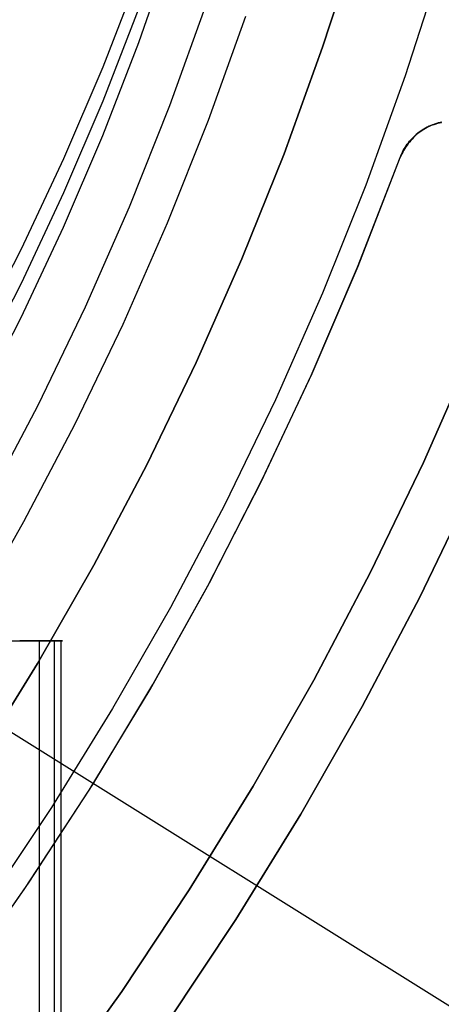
# Model space of a CAD drawing. Header units: millimetres. Extents: x 6038 to 7358, y -8545 to -7225.
# Tile 217 of 256: x 6749 to 6757, y -7921 to -7903. Entities that reach past the tile are written whole.
import ezdxf

# ---------------------------------------------------------------- set-up
doc = ezdxf.new("R2010")
doc.units = ezdxf.units.MM
doc.layers.add('color', color=7, linetype='Continuous')
doc.layers.add('luz', color=7, linetype='Continuous')

msp = doc.modelspace()

# ---------------------------------------------------------------- linework, layer by layer
at = {"color": 7, "true_color": 0xffffff}
for p, q in [((6751.299, -7903.828, 67.617), (6751.891, -7902.123, 67.224)), ((6751.299, -7903.828, 67.617), (6751.891, -7902.123, 67.224)), ((6751.299, -7902.591, 72.976), (6750.646, -7904.275, 73.365)), ((6751.299, -7902.591, 72.976), (6750.646, -7904.275, 73.365)), ((6751.857, -7904.972, 212.03), (6752.526, -7903.112, 212.03)), ((6751.299, -7903.209, 70.297), (6750.646, -7904.894, 70.686)), ((6752.56, -7905.238, 211.366), (6753.237, -7903.354, 211.366)), ((6750.646, -7905.512, 68.006), (6751.299, -7903.828, 67.617)), ((6750.646, -7905.512, 68.006), (6751.299, -7903.828, 67.617)), ((6750.646, -7904.275, 73.365), (6749.935, -7905.937, 73.749)), ((6750.646, -7904.275, 73.365), (6749.935, -7905.937, 73.749)), ((6750.646, -7904.894, 70.686), (6749.935, -7906.555, 71.069)), ((6751.125, -7906.808, 212.03), (6751.857, -7904.972, 212.03)), ((6751.817, -7907.098, 211.366), (6752.56, -7905.238, 211.366)), ((6749.935, -7907.174, 68.39), (6750.646, -7905.512, 68.006)), ((6749.935, -7907.174, 68.39), (6750.646, -7905.512, 68.006)), ((6749.935, -7905.937, 73.749), (6749.166, -7907.573, 74.127)), ((6749.935, -7905.937, 73.749), (6749.166, -7907.573, 74.127)), ((6749.935, -7906.555, 71.069), (6749.166, -7908.192, 71.447)), ((6750.329, -7908.617, 212.03), (6751.125, -7906.808, 212.03)), ((6749.166, -7908.811, 68.768), (6749.935, -7907.174, 68.39)), ((6749.166, -7908.811, 68.768), (6749.935, -7907.174, 68.39)), ((6751.011, -7908.932, 211.366), (6751.817, -7907.098, 211.366)), ((6749.166, -7907.573, 74.127), (6748.339, -7909.183, 74.498)), ((6749.166, -7907.573, 74.127), (6748.339, -7909.183, 74.498)), ((6749.166, -7908.192, 71.447), (6748.339, -7909.802, 71.819)), ((6749.471, -7910.398, 212.03), (6750.329, -7908.617, 212.03)), ((6748.339, -7910.421, 69.139), (6749.166, -7908.811, 68.768)), ((6748.339, -7910.421, 69.139), (6749.166, -7908.811, 68.768)), ((6750.142, -7910.736, 211.366), (6751.011, -7908.932, 211.366)), ((6756.449, -7911.436, 231.716), (6757.338, -7909.413, 231.716)), ((6757.338, -7909.413, 259.6), (6756.449, -7911.436, 259.6)), ((6756.449, -7911.436, 231.716), (6757.338, -7909.413, 231.716)), ((6756.449, -7911.436, 245.658), (6757.338, -7909.413, 245.658)), ((6757.338, -7909.413, 259.6), (6756.449, -7911.436, 259.6)), ((6748.553, -7912.149, 212.03), (6749.471, -7910.398, 212.03)), ((6749.212, -7912.509, 211.366), (6750.142, -7910.736, 211.366)), ((6755.49, -7913.426, 231.716), (6756.449, -7911.436, 231.716)), ((6756.449, -7911.436, 259.6), (6755.49, -7913.426, 259.6)), ((6755.49, -7913.426, 231.716), (6756.449, -7911.436, 231.716)), ((6755.49, -7913.426, 245.658), (6756.449, -7911.436, 245.658)), ((6756.449, -7911.436, 259.6), (6755.49, -7913.426, 259.6)), ((6757.357, -7911.854, 259.6), (6756.384, -7913.876, 259.6)), ((6756.384, -7913.876, 231.716), (6757.357, -7911.854, 231.716)), ((6756.384, -7913.876, 245.658), (6757.357, -7911.854, 245.658)), ((6756.384, -7913.876, 231.716), (6757.357, -7911.854, 231.716)), ((6757.357, -7911.854, 259.6), (6756.384, -7913.876, 259.6)), ((6748.22, -7914.249, 211.366), (6749.212, -7912.509, 211.366)), ((6754.464, -7915.383, 231.716), (6755.49, -7913.426, 231.716)), ((6755.49, -7913.426, 259.6), (6754.464, -7915.383, 259.6)), ((6754.464, -7915.383, 231.716), (6755.49, -7913.426, 231.716)), ((6754.464, -7915.383, 245.658), (6755.49, -7913.426, 245.658)), ((6755.49, -7913.426, 259.6), (6754.464, -7915.383, 259.6)), ((6756.384, -7913.876, 259.6), (6755.341, -7915.862, 259.6)), ((6755.341, -7915.862, 231.716), (6756.384, -7913.876, 231.716)), ((6755.341, -7915.862, 245.658), (6756.384, -7913.876, 245.658)), ((6755.341, -7915.862, 231.716), (6756.384, -7913.876, 231.716)), ((6756.384, -7913.876, 259.6), (6755.341, -7915.862, 259.6)), ((6742.178, -7914.667, 55.023), (6749.685, -7914.667, 55.023)), ((6749.101, -7914.667, 52.495), (6749.889, -7914.667, 55.905)), ((6749.101, -7914.667, 52.495), (6749.889, -7914.667, 55.905)), ((6749.172, -7914.667, 57.097), (6749.139, -7914.667, 57.105)), ((6749.172, -7914.667, 57.097), (6749.139, -7914.667, 57.105)), ((6749.205, -7914.667, 57.087), (6749.172, -7914.667, 57.097)), ((6749.205, -7914.667, 57.087), (6749.172, -7914.667, 57.097)), ((6749.238, -7914.667, 57.077), (6749.205, -7914.667, 57.087)), ((6749.238, -7914.667, 57.077), (6749.205, -7914.667, 57.087)), ((6749.27, -7914.667, 57.065), (6749.238, -7914.667, 57.077)), ((6749.27, -7914.667, 57.065), (6749.238, -7914.667, 57.077)), ((6749.302, -7914.667, 57.052), (6749.27, -7914.667, 57.065)), ((6749.302, -7914.667, 57.052), (6749.27, -7914.667, 57.065)), ((6749.333, -7914.667, 57.039), (6749.302, -7914.667, 57.052)), ((6749.333, -7914.667, 57.039), (6749.302, -7914.667, 57.052)), ((6749.364, -7914.667, 57.024), (6749.333, -7914.667, 57.039)), ((6749.364, -7914.667, 57.024), (6749.333, -7914.667, 57.039)), ((6749.394, -7914.667, 57.008), (6749.364, -7914.667, 57.024)), ((6749.394, -7914.667, 57.008), (6749.364, -7914.667, 57.024)), ((6749.423, -7914.667, 56.991), (6749.394, -7914.667, 57.008)), ((6749.423, -7914.667, 56.991), (6749.394, -7914.667, 57.008)), ((6749.453, -7914.667, 56.973), (6749.423, -7914.667, 56.991)), ((6749.453, -7914.667, 56.973), (6749.423, -7914.667, 56.991)), ((6749.481, -7914.667, 56.954), (6749.453, -7914.667, 56.973)), ((6749.481, -7914.667, 56.954), (6749.453, -7914.667, 56.973)), ((6749.509, -7914.667, 56.934), (6749.481, -7914.667, 56.954)), ((6749.509, -7914.667, 56.934), (6749.481, -7914.667, 56.954)), ((6749.495, -8544.667, 54.2), (6749.495, -7914.667, 54.2)), ((6749.536, -7914.667, 56.914), (6749.509, -7914.667, 56.934)), ((6749.536, -7914.667, 56.914), (6749.509, -7914.667, 56.934)), ((6749.562, -7914.667, 56.892), (6749.536, -7914.667, 56.914)), ((6749.562, -7914.667, 56.892), (6749.536, -7914.667, 56.914)), ((6749.588, -7914.667, 56.869), (6749.562, -7914.667, 56.892)), ((6749.588, -7914.667, 56.869), (6749.562, -7914.667, 56.892)), ((6749.613, -7914.667, 56.846), (6749.588, -7914.667, 56.869)), ((6749.613, -7914.667, 56.846), (6749.588, -7914.667, 56.869)), ((6749.637, -7914.667, 56.822), (6749.613, -7914.667, 56.846)), ((6749.637, -7914.667, 56.822), (6749.613, -7914.667, 56.846)), ((6749.66, -7914.667, 56.797), (6749.637, -7914.667, 56.822)), ((6749.66, -7914.667, 56.797), (6749.637, -7914.667, 56.822)), ((6749.682, -7914.667, 56.771), (6749.66, -7914.667, 56.797)), ((6749.682, -7914.667, 56.771), (6749.66, -7914.667, 56.797)), ((6749.704, -7914.667, 56.744), (6749.682, -7914.667, 56.771)), ((6749.704, -7914.667, 56.744), (6749.682, -7914.667, 56.771)), ((6749.724, -7914.667, 56.717), (6749.704, -7914.667, 56.744)), ((6749.724, -7914.667, 56.717), (6749.704, -7914.667, 56.744)), ((6749.744, -7914.667, 56.689), (6749.724, -7914.667, 56.717)), ((6749.744, -7914.667, 56.689), (6749.724, -7914.667, 56.717)), ((6749.762, -7914.667, 56.66), (6749.744, -7914.667, 56.689)), ((6749.762, -7914.667, 56.66), (6749.744, -7914.667, 56.689)), ((6749.78, -7914.667, 56.631), (6749.762, -7914.667, 56.66)), ((6749.762, -7914.667, 56.66), (6749.762, -8544.667, 56.66)), ((6749.78, -7914.667, 56.631), (6749.762, -7914.667, 56.66)), ((6749.797, -7914.667, 56.601), (6749.78, -7914.667, 56.631)), ((6749.797, -7914.667, 56.601), (6749.78, -7914.667, 56.631)), ((6749.812, -7914.667, 56.571), (6749.797, -7914.667, 56.601)), ((6749.812, -7914.667, 56.571), (6749.797, -7914.667, 56.601)), ((6749.827, -7914.667, 56.54), (6749.812, -7914.667, 56.571)), ((6749.827, -7914.667, 56.54), (6749.812, -7914.667, 56.571)), ((6749.84, -7914.667, 56.509), (6749.827, -7914.667, 56.54)), ((6749.84, -7914.667, 56.509), (6749.827, -7914.667, 56.54)), ((6749.852, -7914.667, 56.477), (6749.84, -7914.667, 56.509)), ((6749.852, -7914.667, 56.477), (6749.84, -7914.667, 56.509)), ((6749.864, -7914.667, 56.444), (6749.852, -7914.667, 56.477)), ((6749.864, -7914.667, 56.444), (6749.852, -7914.667, 56.477)), ((6749.874, -7914.667, 56.412), (6749.864, -7914.667, 56.444)), ((6749.874, -7914.667, 56.412), (6749.864, -7914.667, 56.444)), ((6749.883, -7914.667, 56.379), (6749.874, -7914.667, 56.412)), ((6749.883, -7914.667, 56.379), (6749.874, -7914.667, 56.412)), ((6749.891, -7914.667, 56.346), (6749.883, -7914.667, 56.379)), ((6749.891, -7914.667, 56.346), (6749.883, -7914.667, 56.379)), ((6749.889, -8544.667, 55.905), (6749.889, -7914.667, 55.905)), ((6749.889, -7914.667, 55.905), (6749.896, -7914.667, 55.939)), ((6749.889, -8544.667, 55.905), (6749.889, -7914.667, 55.905)), ((6749.889, -7914.667, 55.905), (6749.896, -7914.667, 55.939)), ((6749.898, -7914.667, 56.312), (6749.891, -7914.667, 56.346)), ((6749.898, -7914.667, 56.312), (6749.891, -7914.667, 56.346)), ((6749.896, -7914.667, 55.939), (6749.902, -7914.667, 55.972)), ((6749.896, -7914.667, 55.939), (6749.902, -7914.667, 55.972)), ((6749.903, -7914.667, 56.279), (6749.898, -7914.667, 56.312)), ((6749.903, -7914.667, 56.279), (6749.898, -7914.667, 56.312)), ((6749.902, -7914.667, 55.972), (6749.907, -7914.667, 56.006)), ((6749.902, -7914.667, 55.972), (6749.907, -7914.667, 56.006)), ((6749.908, -7914.667, 56.245), (6749.903, -7914.667, 56.279)), ((6749.908, -7914.667, 56.245), (6749.903, -7914.667, 56.279)), ((6749.907, -7914.667, 56.006), (6749.91, -7914.667, 56.04)), ((6749.907, -7914.667, 56.006), (6749.91, -7914.667, 56.04)), ((6749.911, -7914.667, 56.211), (6749.908, -7914.667, 56.245)), ((6749.911, -7914.667, 56.211), (6749.908, -7914.667, 56.245)), ((6749.91, -7914.667, 56.04), (6749.913, -7914.667, 56.074)), ((6749.91, -7914.667, 56.04), (6749.913, -7914.667, 56.074)), ((6749.913, -7914.667, 56.177), (6749.911, -7914.667, 56.211)), ((6749.913, -7914.667, 56.177), (6749.911, -7914.667, 56.211)), ((6749.913, -7914.667, 56.074), (6749.914, -7914.667, 56.108)), ((6749.914, -7914.667, 56.143), (6749.913, -7914.667, 56.177)), ((6749.913, -7914.667, 56.074), (6749.914, -7914.667, 56.108)), ((6749.914, -7914.667, 56.143), (6749.913, -7914.667, 56.177)), ((6749.914, -7914.667, 56.108), (6749.914, -7914.667, 56.143)), ((6749.914, -7914.667, 56.108), (6749.914, -7914.667, 56.143)), ((6753.37, -7917.302, 231.716), (6754.464, -7915.383, 231.716)), ((6754.464, -7915.383, 259.6), (6753.37, -7917.302, 259.6)), ((6753.37, -7917.302, 231.716), (6754.464, -7915.383, 231.716)), ((6753.37, -7917.302, 245.658), (6754.464, -7915.383, 245.658)), ((6754.464, -7915.383, 259.6), (6753.37, -7917.302, 259.6)), ((6755.341, -7915.862, 259.6), (6754.23, -7917.812, 259.6)), ((6754.23, -7917.812, 231.716), (6755.341, -7915.862, 231.716)), ((6754.23, -7917.812, 245.658), (6755.341, -7915.862, 245.658)), ((6754.23, -7917.812, 231.716), (6755.341, -7915.862, 231.716)), ((6755.341, -7915.862, 259.6), (6754.23, -7917.812, 259.6)), ((6752.211, -7919.183, 231.716), (6753.37, -7917.302, 231.716)), ((6753.37, -7917.302, 259.6), (6752.211, -7919.183, 259.6)), ((6752.211, -7919.183, 231.716), (6753.37, -7917.302, 231.716)), ((6752.211, -7919.183, 245.658), (6753.37, -7917.302, 245.658)), ((6753.37, -7917.302, 259.6), (6752.211, -7919.183, 259.6)), ((6754.23, -7917.812, 259.6), (6753.053, -7919.722, 259.6)), ((6753.053, -7919.722, 231.716), (6754.23, -7917.812, 231.716)), ((6753.053, -7919.722, 245.658), (6754.23, -7917.812, 245.658)), ((6753.053, -7919.722, 231.716), (6754.23, -7917.812, 231.716)), ((6754.23, -7917.812, 259.6), (6753.053, -7919.722, 259.6)), ((6750.987, -7921.023, 231.716), (6752.211, -7919.183, 231.716)), ((6752.211, -7919.183, 259.6), (6750.987, -7921.023, 259.6)), ((6750.987, -7921.023, 231.716), (6752.211, -7919.183, 231.716)), ((6750.987, -7921.023, 245.658), (6752.211, -7919.183, 245.658)), ((6752.211, -7919.183, 259.6), (6750.987, -7921.023, 259.6)), ((6753.053, -7919.722, 259.6), (6751.81, -7921.591, 259.6)), ((6751.81, -7921.591, 231.716), (6753.053, -7919.722, 231.716)), ((6751.81, -7921.591, 245.658), (6753.053, -7919.722, 245.658)), ((6751.81, -7921.591, 231.716), (6753.053, -7919.722, 231.716)), ((6753.053, -7919.722, 259.6), (6751.81, -7921.591, 259.6)), ((6749.701, -7922.819, 231.716), (6750.987, -7921.023, 231.716)), ((6750.987, -7921.023, 259.6), (6749.701, -7922.819, 259.6)), ((6749.701, -7922.819, 231.716), (6750.987, -7921.023, 231.716)), ((6749.701, -7922.819, 245.658), (6750.987, -7921.023, 245.658)), ((6750.987, -7921.023, 259.6), (6749.701, -7922.819, 259.6))]:
    msp.add_line(p, q, dxfattribs=at)
at = {"layer": 'color', "color": 254, "true_color": 0xcad1ee}
for p, q in [((6755.255, -7901.957, 28.2), (6754.625, -7903.912, 28.2)), ((6754.625, -7903.912, 26.2), (6755.255, -7901.957, 26.2)), ((6755.255, -7901.957, 27.2), (6754.625, -7903.912, 27.2)), ((6754.625, -7903.912, 26.2), (6755.255, -7901.957, 26.2)), ((6755.255, -7901.957, 28.2), (6754.625, -7903.912, 28.2)), ((6756.77, -7902.424, 26.2), (6756.122, -7904.431, 26.2)), ((6756.77, -7902.424, 26.2), (6756.122, -7904.431, 26.2)), ((6754.625, -7903.912, 28.2), (6753.927, -7905.844, 28.2)), ((6753.927, -7905.844, 26.2), (6754.625, -7903.912, 26.2)), ((6754.625, -7903.912, 27.2), (6753.927, -7905.844, 27.2)), ((6753.927, -7905.844, 26.2), (6754.625, -7903.912, 26.2)), ((6754.625, -7903.912, 28.2), (6753.927, -7905.844, 28.2)), ((6756.122, -7904.431, 26.2), (6755.406, -7906.414, 26.2)), ((6756.122, -7904.431, 26.2), (6755.406, -7906.414, 26.2)), ((6756.374, -7905.453, 30.3), (6756.402, -7905.433, 30.3)), ((6756.374, -7905.453, 30.3), (6756.402, -7905.433, 30.3)), ((6756.402, -7905.433, 29.042), (6756.374, -7905.453, 29.042)), ((6756.405, -7905.436, 28.119), (6756.376, -7905.457, 28.127)), ((6756.405, -7905.436, 28.119), (6756.376, -7905.457, 28.127)), ((6756.402, -7905.433, 30.3), (6756.43, -7905.415, 30.3)), ((6756.402, -7905.433, 30.3), (6756.43, -7905.415, 30.3)), ((6756.43, -7905.415, 29.042), (6756.402, -7905.433, 29.042)), ((6756.434, -7905.416, 28.11), (6756.405, -7905.436, 28.119)), ((6756.434, -7905.416, 28.11), (6756.405, -7905.436, 28.119)), ((6756.43, -7905.415, 30.3), (6756.46, -7905.397, 30.3)), ((6756.43, -7905.415, 30.3), (6756.46, -7905.397, 30.3)), ((6756.46, -7905.397, 29.042), (6756.43, -7905.415, 29.042)), ((6756.464, -7905.397, 28.101), (6756.434, -7905.416, 28.11)), ((6756.464, -7905.397, 28.101), (6756.434, -7905.416, 28.11)), ((6756.46, -7905.397, 30.3), (6756.489, -7905.38, 30.3)), ((6756.46, -7905.397, 30.3), (6756.489, -7905.38, 30.3)), ((6756.489, -7905.38, 29.042), (6756.46, -7905.397, 29.042)), ((6756.494, -7905.379, 28.091), (6756.464, -7905.397, 28.101)), ((6756.494, -7905.379, 28.091), (6756.464, -7905.397, 28.101)), ((6756.489, -7905.38, 30.3), (6756.52, -7905.364, 30.3)), ((6756.489, -7905.38, 30.3), (6756.52, -7905.364, 30.3)), ((6756.52, -7905.364, 29.042), (6756.489, -7905.38, 29.042)), ((6756.525, -7905.362, 28.081), (6756.494, -7905.379, 28.091)), ((6756.525, -7905.362, 28.081), (6756.494, -7905.379, 28.091)), ((6756.52, -7905.364, 30.3), (6756.55, -7905.349, 30.3)), ((6756.52, -7905.364, 30.3), (6756.55, -7905.349, 30.3)), ((6756.55, -7905.349, 29.042), (6756.52, -7905.364, 29.042)), ((6756.521, -7905.363, 28.083), (6756.521, -7905.363, 30.3)), ((6756.556, -7905.346, 28.071), (6756.525, -7905.362, 28.081)), ((6756.556, -7905.346, 28.071), (6756.525, -7905.362, 28.081)), ((6756.55, -7905.349, 30.3), (6756.582, -7905.335, 30.3)), ((6756.55, -7905.349, 30.3), (6756.582, -7905.335, 30.3)), ((6756.582, -7905.335, 29.042), (6756.55, -7905.349, 29.042)), ((6756.588, -7905.332, 28.06), (6756.556, -7905.346, 28.071)), ((6756.588, -7905.332, 28.06), (6756.556, -7905.346, 28.071)), ((6756.582, -7905.335, 30.3), (6756.613, -7905.323, 30.3)), ((6756.582, -7905.335, 30.3), (6756.613, -7905.323, 30.3)), ((6756.613, -7905.323, 29.042), (6756.582, -7905.335, 29.042)), ((6756.62, -7905.318, 28.05), (6756.588, -7905.332, 28.06)), ((6756.62, -7905.318, 28.05), (6756.588, -7905.332, 28.06)), ((6756.613, -7905.323, 30.3), (6756.646, -7905.311, 30.3)), ((6756.613, -7905.323, 30.3), (6756.646, -7905.311, 30.3)), ((6756.646, -7905.311, 29.042), (6756.613, -7905.323, 29.042)), ((6756.653, -7905.306, 28.038), (6756.62, -7905.318, 28.05)), ((6756.653, -7905.306, 28.038), (6756.62, -7905.318, 28.05)), ((6756.646, -7905.311, 30.3), (6756.678, -7905.301, 30.3)), ((6756.646, -7905.311, 30.3), (6756.678, -7905.301, 30.3)), ((6756.678, -7905.301, 29.042), (6756.646, -7905.311, 29.042)), ((6756.685, -7905.295, 28.027), (6756.653, -7905.306, 28.038)), ((6756.685, -7905.295, 28.027), (6756.653, -7905.306, 28.038)), ((6756.678, -7905.301, 30.3), (6756.711, -7905.291, 30.3)), ((6756.678, -7905.301, 30.3), (6756.711, -7905.291, 30.3)), ((6756.711, -7905.291, 29.042), (6756.678, -7905.301, 29.042)), ((6756.718, -7905.285, 28.015), (6756.685, -7905.295, 28.027)), ((6756.718, -7905.285, 28.015), (6756.685, -7905.295, 28.027)), ((6756.711, -7905.291, 30.3), (6756.744, -7905.283, 30.3)), ((6756.711, -7905.291, 30.3), (6756.744, -7905.283, 30.3)), ((6756.744, -7905.283, 29.042), (6756.711, -7905.291, 29.042)), ((6756.752, -7905.277, 28.003), (6756.718, -7905.285, 28.015)), ((6756.752, -7905.277, 28.003), (6756.718, -7905.285, 28.015)), ((6756.744, -7905.283, 30.3), (6756.778, -7905.276, 30.3)), ((6756.744, -7905.283, 30.3), (6756.778, -7905.276, 30.3)), ((6756.778, -7905.276, 29.042), (6756.744, -7905.283, 29.042)), ((6756.785, -7905.269, 27.99), (6756.752, -7905.277, 28.003)), ((6756.785, -7905.269, 27.99), (6756.752, -7905.277, 28.003)), ((6756.179, -7905.644, 30.3), (6756.2, -7905.617, 30.3)), ((6756.179, -7905.644, 30.3), (6756.2, -7905.617, 30.3)), ((6756.2, -7905.617, 29.042), (6756.179, -7905.644, 29.042)), ((6756.22, -7905.604, 28.169), (6756.197, -7905.632, 28.174)), ((6756.22, -7905.604, 28.169), (6756.197, -7905.632, 28.174)), ((6756.2, -7905.617, 30.3), (6756.223, -7905.591, 30.3)), ((6756.2, -7905.617, 30.3), (6756.223, -7905.591, 30.3)), ((6756.223, -7905.591, 29.042), (6756.2, -7905.617, 29.042)), ((6756.244, -7905.577, 28.163), (6756.22, -7905.604, 28.169)), ((6756.244, -7905.577, 28.163), (6756.22, -7905.604, 28.169)), ((6756.223, -7905.591, 30.3), (6756.246, -7905.566, 30.3)), ((6756.223, -7905.591, 30.3), (6756.246, -7905.566, 30.3)), ((6756.246, -7905.566, 29.042), (6756.223, -7905.591, 29.042)), ((6756.269, -7905.552, 28.157), (6756.244, -7905.577, 28.163)), ((6756.269, -7905.552, 28.157), (6756.244, -7905.577, 28.163)), ((6756.246, -7905.566, 30.3), (6756.27, -7905.542, 30.3)), ((6756.246, -7905.566, 30.3), (6756.27, -7905.542, 30.3)), ((6756.27, -7905.542, 29.042), (6756.246, -7905.566, 29.042)), ((6756.295, -7905.527, 28.15), (6756.269, -7905.552, 28.157)), ((6756.295, -7905.527, 28.15), (6756.269, -7905.552, 28.157)), ((6756.27, -7905.542, 30.3), (6756.295, -7905.518, 30.3)), ((6756.27, -7905.542, 30.3), (6756.295, -7905.518, 30.3)), ((6756.295, -7905.518, 29.042), (6756.27, -7905.542, 29.042)), ((6756.295, -7905.518, 30.3), (6756.32, -7905.496, 30.3)), ((6756.295, -7905.518, 30.3), (6756.32, -7905.496, 30.3)), ((6756.32, -7905.496, 29.042), (6756.295, -7905.518, 29.042)), ((6756.321, -7905.502, 28.143), (6756.295, -7905.527, 28.15)), ((6756.321, -7905.502, 28.143), (6756.295, -7905.527, 28.15)), ((6756.32, -7905.496, 30.3), (6756.347, -7905.474, 30.3)), ((6756.32, -7905.496, 30.3), (6756.347, -7905.474, 30.3)), ((6756.347, -7905.474, 29.042), (6756.32, -7905.496, 29.042)), ((6756.349, -7905.479, 28.135), (6756.321, -7905.502, 28.143)), ((6756.349, -7905.479, 28.135), (6756.321, -7905.502, 28.143)), ((6756.347, -7905.474, 30.3), (6756.374, -7905.453, 30.3)), ((6756.347, -7905.474, 30.3), (6756.374, -7905.453, 30.3)), ((6756.374, -7905.453, 29.042), (6756.347, -7905.474, 29.042)), ((6756.376, -7905.457, 28.127), (6756.349, -7905.479, 28.135)), ((6756.376, -7905.457, 28.127), (6756.349, -7905.479, 28.135)), ((6756.07, -7905.818, 30.3), (6756.086, -7905.787, 30.3)), ((6756.07, -7905.818, 30.3), (6756.086, -7905.787, 30.3)), ((6756.086, -7905.787, 29.042), (6756.07, -7905.818, 29.042)), ((6756.094, -7905.781, 28.193), (6756.077, -7905.813, 28.196)), ((6756.094, -7905.781, 28.193), (6756.077, -7905.813, 28.196)), ((6756.086, -7905.787, 30.3), (6756.103, -7905.757, 30.3)), ((6756.086, -7905.787, 30.3), (6756.103, -7905.757, 30.3)), ((6756.103, -7905.757, 29.042), (6756.086, -7905.787, 29.042)), ((6756.113, -7905.75, 28.19), (6756.094, -7905.781, 28.193)), ((6756.113, -7905.75, 28.19), (6756.094, -7905.781, 28.193)), ((6756.103, -7905.757, 30.3), (6756.12, -7905.728, 30.3)), ((6756.103, -7905.757, 30.3), (6756.12, -7905.728, 30.3)), ((6756.12, -7905.728, 29.042), (6756.103, -7905.757, 29.042)), ((6756.133, -7905.719, 28.187), (6756.113, -7905.75, 28.19)), ((6756.133, -7905.719, 28.187), (6756.113, -7905.75, 28.19)), ((6756.12, -7905.728, 30.3), (6756.139, -7905.699, 30.3)), ((6756.12, -7905.728, 30.3), (6756.139, -7905.699, 30.3)), ((6756.139, -7905.699, 29.042), (6756.12, -7905.728, 29.042)), ((6756.153, -7905.689, 28.183), (6756.133, -7905.719, 28.187)), ((6756.153, -7905.689, 28.183), (6756.133, -7905.719, 28.187)), ((6756.139, -7905.699, 30.3), (6756.158, -7905.671, 30.3)), ((6756.139, -7905.699, 30.3), (6756.158, -7905.671, 30.3)), ((6756.158, -7905.671, 29.042), (6756.139, -7905.699, 29.042)), ((6756.175, -7905.66, 28.179), (6756.153, -7905.689, 28.183)), ((6756.175, -7905.66, 28.179), (6756.153, -7905.689, 28.183)), ((6756.158, -7905.671, 30.3), (6756.179, -7905.644, 30.3)), ((6756.158, -7905.671, 30.3), (6756.179, -7905.644, 30.3)), ((6756.179, -7905.644, 29.042), (6756.158, -7905.671, 29.042)), ((6756.197, -7905.632, 28.174), (6756.175, -7905.66, 28.179)), ((6756.197, -7905.632, 28.174), (6756.175, -7905.66, 28.179)), ((6753.927, -7905.844, 28.2), (6753.162, -7907.75, 28.2)), ((6753.162, -7907.75, 26.2), (6753.927, -7905.844, 26.2)), ((6753.927, -7905.844, 27.2), (6753.162, -7907.75, 27.2)), ((6753.162, -7907.75, 26.2), (6753.927, -7905.844, 26.2)), ((6753.927, -7905.844, 28.2), (6753.162, -7907.75, 28.2)), ((6755.259, -7907.9, 30.3), (6756.03, -7905.912, 30.3)), ((6755.259, -7907.9, 30.3), (6756.03, -7905.912, 30.3)), ((6755.266, -7907.881, 28.2), (6756.03, -7905.912, 28.2)), ((6755.266, -7907.881, 29.25), (6756.03, -7905.912, 29.25)), ((6755.266, -7907.881, 28.2), (6756.03, -7905.912, 28.2)), ((6756.045, -7905.878, 28.199), (6756.03, -7905.912, 28.2)), ((6756.045, -7905.878, 28.199), (6756.03, -7905.912, 28.2)), ((6756.03, -7905.912, 30.3), (6756.043, -7905.88, 30.3)), ((6756.03, -7905.912, 30.3), (6756.043, -7905.88, 30.3)), ((6756.043, -7905.88, 29.042), (6756.03, -7905.912, 29.042)), ((6756.03, -7905.912, 28.2), (6756.03, -7905.912, 30.3)), ((6756.03, -7905.912, 28.2), (6756.03, -7905.912, 30.3)), ((6756.043, -7905.88, 30.3), (6756.056, -7905.849, 30.3)), ((6756.043, -7905.88, 30.3), (6756.056, -7905.849, 30.3)), ((6756.056, -7905.849, 29.042), (6756.043, -7905.88, 29.042)), ((6756.06, -7905.845, 28.198), (6756.045, -7905.878, 28.199)), ((6756.06, -7905.845, 28.198), (6756.045, -7905.878, 28.199)), ((6756.056, -7905.849, 30.3), (6756.07, -7905.818, 30.3)), ((6756.056, -7905.849, 30.3), (6756.07, -7905.818, 30.3)), ((6756.07, -7905.818, 29.042), (6756.056, -7905.849, 29.042)), ((6756.077, -7905.813, 28.196), (6756.06, -7905.845, 28.198)), ((6756.077, -7905.813, 28.196), (6756.06, -7905.845, 28.198)), ((6755.406, -7906.414, 26.2), (6754.621, -7908.372, 26.2)), ((6755.406, -7906.414, 26.2), (6754.621, -7908.372, 26.2)), ((6753.162, -7907.75, 28.2), (6752.333, -7909.629, 28.2)), ((6752.333, -7909.629, 26.2), (6753.162, -7907.75, 26.2)), ((6753.162, -7907.75, 27.2), (6752.333, -7909.629, 27.2)), ((6752.333, -7909.629, 26.2), (6753.162, -7907.75, 26.2)), ((6753.162, -7907.75, 28.2), (6752.333, -7909.629, 28.2)), ((6754.419, -7909.86, 30.3), (6755.259, -7907.9, 30.3)), ((6754.419, -7909.86, 30.3), (6755.259, -7907.9, 30.3)), ((6754.436, -7909.824, 28.2), (6755.266, -7907.881, 28.2)), ((6754.436, -7909.824, 29.25), (6755.266, -7907.881, 29.25)), ((6754.436, -7909.824, 28.2), (6755.266, -7907.881, 28.2)), ((6754.621, -7908.372, 26.2), (6753.769, -7910.301, 26.2)), ((6754.621, -7908.372, 26.2), (6753.769, -7910.301, 26.2)), ((6752.333, -7909.629, 28.2), (6751.439, -7911.479, 28.2)), ((6751.439, -7911.479, 26.2), (6752.333, -7909.629, 26.2)), ((6752.333, -7909.629, 27.2), (6751.439, -7911.479, 27.2)), ((6751.439, -7911.479, 26.2), (6752.333, -7909.629, 26.2)), ((6752.333, -7909.629, 28.2), (6751.439, -7911.479, 28.2)), ((6753.512, -7911.79, 30.3), (6754.419, -7909.86, 30.3)), ((6753.512, -7911.79, 30.3), (6754.419, -7909.86, 30.3)), ((6753.539, -7911.736, 28.2), (6754.436, -7909.824, 28.2)), ((6753.539, -7911.736, 29.25), (6754.436, -7909.824, 29.25)), ((6753.539, -7911.736, 28.2), (6754.436, -7909.824, 28.2)), ((6753.769, -7910.301, 26.2), (6752.851, -7912.2, 26.2)), ((6753.769, -7910.301, 26.2), (6752.851, -7912.2, 26.2)), ((6751.439, -7911.479, 28.2), (6750.482, -7913.296, 28.2)), ((6750.482, -7913.296, 26.2), (6751.439, -7911.479, 26.2)), ((6751.439, -7911.479, 27.2), (6750.482, -7913.296, 27.2)), ((6750.482, -7913.296, 26.2), (6751.439, -7911.479, 26.2)), ((6751.439, -7911.479, 28.2), (6750.482, -7913.296, 28.2)), ((6752.539, -7913.687, 30.3), (6753.512, -7911.79, 30.3)), ((6752.539, -7913.687, 30.3), (6753.512, -7911.79, 30.3)), ((6752.576, -7913.617, 28.2), (6753.539, -7911.736, 28.2)), ((6752.576, -7913.617, 29.25), (6753.539, -7911.736, 29.25)), ((6752.576, -7913.617, 28.2), (6753.539, -7911.736, 28.2)), ((6752.851, -7912.2, 26.2), (6751.869, -7914.066, 26.2)), ((6752.851, -7912.2, 26.2), (6751.869, -7914.066, 26.2)), ((6750.482, -7913.296, 28.2), (6749.462, -7915.079, 28.2)), ((6749.462, -7915.079, 26.2), (6750.482, -7913.296, 26.2)), ((6750.482, -7913.296, 27.2), (6749.462, -7915.079, 27.2)), ((6749.462, -7915.079, 26.2), (6750.482, -7913.296, 26.2)), ((6750.482, -7913.296, 28.2), (6749.462, -7915.079, 28.2)), ((6751.55, -7915.463, 28.2), (6752.576, -7913.617, 28.2)), ((6751.55, -7915.463, 29.25), (6752.576, -7913.617, 29.25)), ((6751.55, -7915.463, 28.2), (6752.576, -7913.617, 28.2)), ((6751.5, -7915.549, 30.3), (6752.539, -7913.687, 30.3)), ((6751.5, -7915.549, 30.3), (6752.539, -7913.687, 30.3)), ((6751.869, -7914.066, 26.2), (6750.822, -7915.897, 26.2)), ((6751.869, -7914.066, 26.2), (6750.822, -7915.897, 26.2)), ((6749.462, -7915.079, 28.2), (6748.382, -7916.826, 28.2)), ((6748.382, -7916.826, 26.2), (6749.462, -7915.079, 26.2)), ((6749.462, -7915.079, 27.2), (6748.382, -7916.826, 27.2)), ((6748.382, -7916.826, 26.2), (6749.462, -7915.079, 26.2)), ((6749.462, -7915.079, 28.2), (6748.382, -7916.826, 28.2)), ((6750.398, -7917.374, 30.3), (6751.5, -7915.549, 30.3)), ((6750.398, -7917.374, 30.3), (6751.5, -7915.549, 30.3)), ((6750.461, -7917.273, 28.2), (6751.55, -7915.463, 28.2)), ((6750.461, -7917.273, 29.25), (6751.55, -7915.463, 29.25)), ((6750.461, -7917.273, 28.2), (6751.55, -7915.463, 28.2)), ((6750.822, -7915.897, 26.2), (6749.713, -7917.691, 26.2)), ((6750.822, -7915.897, 26.2), (6749.713, -7917.691, 26.2)), ((6749.232, -7919.16, 30.3), (6750.398, -7917.374, 30.3)), ((6749.232, -7919.16, 30.3), (6750.398, -7917.374, 30.3)), ((6749.31, -7919.045, 28.2), (6750.461, -7917.273, 28.2)), ((6749.31, -7919.045, 29.25), (6750.461, -7917.273, 29.25)), ((6749.31, -7919.045, 28.2), (6750.461, -7917.273, 28.2)), ((6749.713, -7917.691, 26.2), (6748.542, -7919.445, 26.2)), ((6749.713, -7917.691, 26.2), (6748.542, -7919.445, 26.2)), ((6748.006, -7920.905, 30.3), (6749.232, -7919.16, 30.3)), ((6748.006, -7920.905, 30.3), (6749.232, -7919.16, 30.3)), ((6748.1, -7920.776, 28.2), (6749.31, -7919.045, 28.2)), ((6748.1, -7920.776, 29.25), (6749.31, -7919.045, 29.25)), ((6748.1, -7920.776, 28.2), (6749.31, -7919.045, 28.2))]:
    msp.add_line(p, q, dxfattribs=at)
at = {"layer": 'luz', "color": 254, "true_color": 0xcad1ee}
for p, q in [((6571.275, -7805.29, -34.05), (6825.358, -7964.043, -34.05)), ((6571.275, -7805.29, -32.55), (6825.358, -7964.043, -32.55))]:
    msp.add_line(p, q, dxfattribs=at)

doc.saveas('drawing.dxf')
